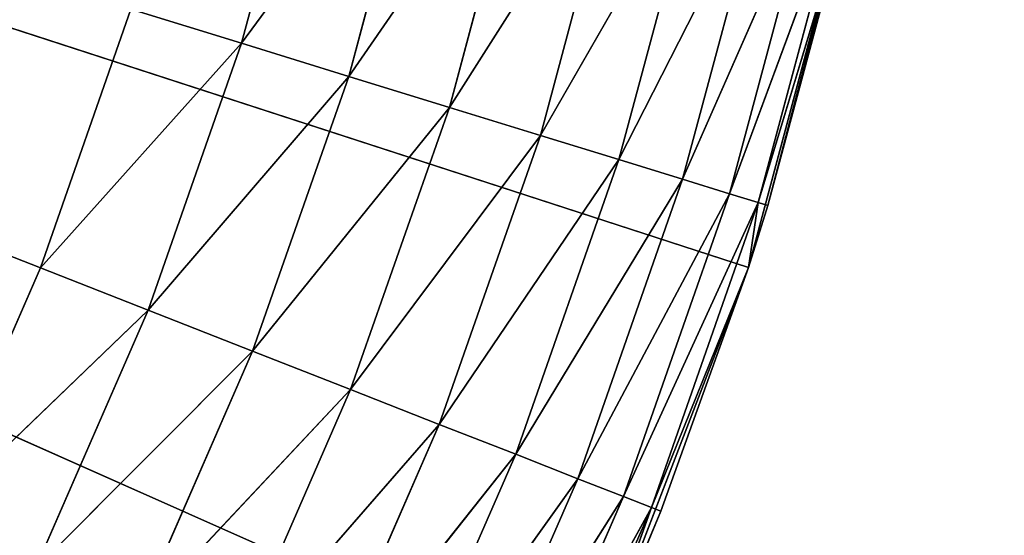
# Model space of a CAD drawing. Header units: centimetres. Extents: x 0.01 to 2.21, y 0.02 to 5.03.
# Tile 105 of 129: x 1.6199 to 1.7676, y 3.7839 to 3.8613. Entities that reach past the tile are written whole.
import ezdxf

# ---------------------------------------------------------------- set-up
doc = ezdxf.new("R2010")
doc.units = ezdxf.units.CM
doc.header["$LTSCALE"] = 2.54
doc.layers.get('0').update_dxf_attribs({"true_color": 0xff5454})

# ---------------------------------------------------------------- blocks, each defined once
blk = doc.blocks.new('Haczyk na r_czniki NUV przykr_cany.STL')
at = {"color": 0}
for p, q in [((1.111, 4.025, 0.6515), (1.62298, 3.82406, 0.6515)), ((1.111, 4.025, 0.6515), (1.62298, 3.82406, 0.6515)), ((1.111, 4.025, 0.1515), (1.7048, 3.76062, 0.1515)), ((1.72919, 3.82414, 0.1515), (1.111, 4.025, 0.1515)), ((1.72919, 3.82414, 0.1515), (1.111, 4.025, 0.1515)), ((1.111, 4.025, 0.1515), (1.7048, 3.76062, 0.1515)), ((1.65316, 3.85777, 0.64998), (1.66414, 3.89875, 0.64998)), ((1.65316, 3.85777, 0.64998), (1.66414, 3.89875, 0.64998)), ((1.65316, 3.85777, 0.64998), (1.68055, 3.895, 0.64547)), ((1.65316, 3.85777, 0.64998), (1.68055, 3.895, 0.64547)), ((1.66925, 3.8528, 0.64547), (1.68055, 3.895, 0.64547)), ((1.66925, 3.8528, 0.64547), (1.68055, 3.895, 0.64547)), ((1.66925, 3.8528, 0.64547), (1.69596, 3.89149, 0.6381)), ((1.66925, 3.8528, 0.64547), (1.69596, 3.89149, 0.6381)), ((1.68434, 3.84815, 0.6381), (1.69596, 3.89149, 0.6381)), ((1.68434, 3.84815, 0.6381), (1.69596, 3.89149, 0.6381)), ((1.72919, 3.82414, 0.1515), (1.7468, 3.88986, 0.1515)), ((1.72919, 3.82414, 0.1515), (1.7468, 3.88986, 0.1515)), ((1.7468, 3.88986, 0.1515), (1.73212, 3.83341, 0.5515)), ((1.7468, 3.88986, 0.1515), (1.73212, 3.83341, 0.5515)), ((1.68434, 3.84815, 0.6381), (1.70988, 3.88831, 0.6281)), ((1.68434, 3.84815, 0.6381), (1.70988, 3.88831, 0.6281)), ((1.69799, 3.84394, 0.6281), (1.70988, 3.88831, 0.6281)), ((1.69799, 3.84394, 0.6281), (1.70988, 3.88831, 0.6281)), ((1.69799, 3.84394, 0.6281), (1.72189, 3.88557, 0.61578)), ((1.69799, 3.84394, 0.6281), (1.72189, 3.88557, 0.61578)), ((1.70977, 3.8403, 0.61578), (1.72189, 3.88557, 0.61578)), ((1.70977, 3.8403, 0.61578), (1.72189, 3.88557, 0.61578)), ((1.70977, 3.8403, 0.61578), (1.73164, 3.88334, 0.6015)), ((1.70977, 3.8403, 0.61578), (1.73164, 3.88334, 0.6015)), ((1.71932, 3.83736, 0.6015), (1.73164, 3.88334, 0.6015)), ((1.71932, 3.83736, 0.6015), (1.73164, 3.88334, 0.6015)), ((1.71932, 3.83736, 0.6015), (1.73882, 3.8817, 0.5857)), ((1.71932, 3.83736, 0.6015), (1.73882, 3.8817, 0.5857)), ((1.72636, 3.83519, 0.5857), (1.73882, 3.8817, 0.5857)), ((1.72636, 3.83519, 0.5857), (1.73882, 3.8817, 0.5857)), ((1.72636, 3.83519, 0.5857), (1.74322, 3.8807, 0.56886)), ((1.72636, 3.83519, 0.5857), (1.74322, 3.8807, 0.56886)), ((1.73067, 3.83386, 0.56886), (1.74322, 3.8807, 0.56886)), ((1.73067, 3.83386, 0.56886), (1.74322, 3.8807, 0.56886)), ((1.73067, 3.83386, 0.56886), (1.7447, 3.88036, 0.5515)), ((1.73067, 3.83386, 0.56886), (1.7447, 3.88036, 0.5515)), ((1.7447, 3.88036, 0.5515), (1.73212, 3.83341, 0.5515)), ((1.7447, 3.88036, 0.5515), (1.73212, 3.83341, 0.5515)), ((1.62298, 3.82406, 0.6515), (1.63657, 3.86288, 0.6515)), ((1.62298, 3.82406, 0.6515), (1.63657, 3.86288, 0.6515)), ((1.63657, 3.86288, 0.6515), (1.65316, 3.85777, 0.64998)), ((1.63657, 3.86288, 0.6515), (1.65316, 3.85777, 0.64998)), ((1.65316, 3.85777, 0.64998), (1.62298, 3.82406, 0.6515)), ((1.65316, 3.85777, 0.64998), (1.62298, 3.82406, 0.6515)), ((1.65316, 3.85777, 0.64998), (1.63915, 3.81772, 0.64998)), ((1.65316, 3.85777, 0.64998), (1.63915, 3.81772, 0.64998)), ((1.65316, 3.85777, 0.64998), (1.66925, 3.8528, 0.64547)), ((1.65316, 3.85777, 0.64998), (1.66925, 3.8528, 0.64547)), ((1.66925, 3.8528, 0.64547), (1.63915, 3.81772, 0.64998)), ((1.66925, 3.8528, 0.64547), (1.63915, 3.81772, 0.64998)), ((1.66925, 3.8528, 0.64547), (1.65482, 3.81157, 0.64547)), ((1.66925, 3.8528, 0.64547), (1.65482, 3.81157, 0.64547)), ((1.66925, 3.8528, 0.64547), (1.68434, 3.84815, 0.6381)), ((1.66925, 3.8528, 0.64547), (1.68434, 3.84815, 0.6381)), ((1.68434, 3.84815, 0.6381), (1.65482, 3.81157, 0.64547)), ((1.68434, 3.84815, 0.6381), (1.65482, 3.81157, 0.64547)), ((1.68434, 3.84815, 0.6381), (1.66952, 3.8058, 0.6381)), ((1.68434, 3.84815, 0.6381), (1.66952, 3.8058, 0.6381)), ((1.68434, 3.84815, 0.6381), (1.69799, 3.84394, 0.6281)), ((1.68434, 3.84815, 0.6381), (1.69799, 3.84394, 0.6281)), ((1.69799, 3.84394, 0.6281), (1.66952, 3.8058, 0.6381)), ((1.69799, 3.84394, 0.6281), (1.66952, 3.8058, 0.6381)), ((1.69799, 3.84394, 0.6281), (1.68282, 3.80058, 0.6281)), ((1.69799, 3.84394, 0.6281), (1.68282, 3.80058, 0.6281)), ((1.69799, 3.84394, 0.6281), (1.70977, 3.8403, 0.61578)), ((1.69799, 3.84394, 0.6281), (1.70977, 3.8403, 0.61578)), ((1.70977, 3.8403, 0.61578), (1.68282, 3.80058, 0.6281)), ((1.70977, 3.8403, 0.61578), (1.68282, 3.80058, 0.6281)), ((1.70977, 3.8403, 0.61578), (1.69429, 3.79608, 0.61578)), ((1.70977, 3.8403, 0.61578), (1.69429, 3.79608, 0.61578)), ((1.70977, 3.8403, 0.61578), (1.71932, 3.83736, 0.6015)), ((1.70977, 3.8403, 0.61578), (1.71932, 3.83736, 0.6015)), ((1.71932, 3.83736, 0.6015), (1.69429, 3.79608, 0.61578)), ((1.71932, 3.83736, 0.6015), (1.69429, 3.79608, 0.61578)), ((1.71932, 3.83736, 0.6015), (1.7036, 3.79242, 0.6015)), ((1.71932, 3.83736, 0.6015), (1.7036, 3.79242, 0.6015)), ((1.71932, 3.83736, 0.6015), (1.72636, 3.83519, 0.5857)), ((1.71932, 3.83736, 0.6015), (1.72636, 3.83519, 0.5857)), ((1.72636, 3.83519, 0.5857), (1.7036, 3.79242, 0.6015)), ((1.72636, 3.83519, 0.5857), (1.7036, 3.79242, 0.6015)), ((1.72636, 3.83519, 0.5857), (1.71045, 3.78973, 0.5857)), ((1.72636, 3.83519, 0.5857), (1.71045, 3.78973, 0.5857)), ((1.72636, 3.83519, 0.5857), (1.73067, 3.83386, 0.56886)), ((1.72636, 3.83519, 0.5857), (1.73067, 3.83386, 0.56886)), ((1.73067, 3.83386, 0.56886), (1.71045, 3.78973, 0.5857)), ((1.73067, 3.83386, 0.56886), (1.71045, 3.78973, 0.5857)), ((1.73067, 3.83386, 0.56886), (1.71465, 3.78808, 0.56886)), ((1.73067, 3.83386, 0.56886), (1.71465, 3.78808, 0.56886)), ((1.73067, 3.83386, 0.56886), (1.72919, 3.82414, 0.5515)), ((1.73067, 3.83386, 0.56886), (1.72919, 3.82414, 0.5515)), ((1.72919, 3.82414, 0.1515), (1.73212, 3.83341, 0.5515)), ((1.73212, 3.83341, 0.5515), (1.72919, 3.82414, 0.5515)), ((1.72919, 3.82414, 0.1515), (1.73212, 3.83341, 0.5515)), ((1.73212, 3.83341, 0.5515), (1.72919, 3.82414, 0.5515)), ((1.73212, 3.83341, 0.5515), (1.73067, 3.83386, 0.56886)), ((1.73212, 3.83341, 0.5515), (1.73067, 3.83386, 0.56886)), ((1.60653, 3.78636, 0.6515), (1.62298, 3.82406, 0.6515)), ((1.60653, 3.78636, 0.6515), (1.62298, 3.82406, 0.6515)), ((1.62298, 3.82406, 0.6515), (1.63915, 3.81772, 0.64998)), ((1.62298, 3.82406, 0.6515), (1.63915, 3.81772, 0.64998)), ((1.7048, 3.76062, 0.1515), (1.72919, 3.82414, 0.1515)), ((1.7048, 3.76062, 0.1515), (1.72919, 3.82414, 0.1515)), ((1.72919, 3.82414, 0.5515), (1.71465, 3.78808, 0.56886)), ((1.72919, 3.82414, 0.5515), (1.71465, 3.78808, 0.56886)), ((1.72919, 3.82414, 0.1515), (1.71607, 3.78753, 0.5515)), ((1.72919, 3.82414, 0.1515), (1.71607, 3.78753, 0.5515)), ((1.72919, 3.82414, 0.5515), (1.71607, 3.78753, 0.5515)), ((1.72919, 3.82414, 0.5515), (1.71607, 3.78753, 0.5515)), ((1.72919, 3.82414, 0.1515), (1.72919, 3.82414, 0.5515)), ((1.72919, 3.82414, 0.1515), (1.72919, 3.82414, 0.5515)), ((1.63915, 3.81772, 0.64998), (1.60653, 3.78636, 0.6515)), ((1.63915, 3.81772, 0.64998), (1.60653, 3.78636, 0.6515)), ((1.63915, 3.81772, 0.64998), (1.62218, 3.77883, 0.64998)), ((1.63915, 3.81772, 0.64998), (1.62218, 3.77883, 0.64998)), ((1.63915, 3.81772, 0.64998), (1.65482, 3.81157, 0.64547)), ((1.63915, 3.81772, 0.64998), (1.65482, 3.81157, 0.64547)), ((1.65482, 3.81157, 0.64547), (1.62218, 3.77883, 0.64998)), ((1.65482, 3.81157, 0.64547), (1.62218, 3.77883, 0.64998)), ((1.65482, 3.81157, 0.64547), (1.63735, 3.77152, 0.64547)), ((1.65482, 3.81157, 0.64547), (1.63735, 3.77152, 0.64547)), ((1.65482, 3.81157, 0.64547), (1.66952, 3.8058, 0.6381)), ((1.65482, 3.81157, 0.64547), (1.66952, 3.8058, 0.6381)), ((1.66952, 3.8058, 0.6381), (1.63735, 3.77152, 0.64547)), ((1.66952, 3.8058, 0.6381), (1.63735, 3.77152, 0.64547)), ((1.66952, 3.8058, 0.6381), (1.65158, 3.76467, 0.6381)), ((1.66952, 3.8058, 0.6381), (1.65158, 3.76467, 0.6381)), ((1.66952, 3.8058, 0.6381), (1.68282, 3.80058, 0.6281)), ((1.66952, 3.8058, 0.6381), (1.68282, 3.80058, 0.6281)), ((1.68282, 3.80058, 0.6281), (1.65158, 3.76467, 0.6381)), ((1.68282, 3.80058, 0.6281), (1.65158, 3.76467, 0.6381)), ((1.68282, 3.80058, 0.6281), (1.66445, 3.75847, 0.6281)), ((1.68282, 3.80058, 0.6281), (1.66445, 3.75847, 0.6281)), ((1.68282, 3.80058, 0.6281), (1.69429, 3.79608, 0.61578)), ((1.68282, 3.80058, 0.6281), (1.69429, 3.79608, 0.61578)), ((1.69429, 3.79608, 0.61578), (1.66445, 3.75847, 0.6281)), ((1.69429, 3.79608, 0.61578), (1.66445, 3.75847, 0.6281)), ((1.69429, 3.79608, 0.61578), (1.67555, 3.75313, 0.61578)), ((1.69429, 3.79608, 0.61578), (1.67555, 3.75313, 0.61578)), ((1.69429, 3.79608, 0.61578), (1.7036, 3.79242, 0.6015)), ((1.69429, 3.79608, 0.61578), (1.7036, 3.79242, 0.6015)), ((1.7036, 3.79242, 0.6015), (1.67555, 3.75313, 0.61578)), ((1.7036, 3.79242, 0.6015), (1.67555, 3.75313, 0.61578)), ((1.7036, 3.79242, 0.6015), (1.68456, 3.74879, 0.6015)), ((1.7036, 3.79242, 0.6015), (1.68456, 3.74879, 0.6015)), ((1.7036, 3.79242, 0.6015), (1.71045, 3.78973, 0.5857)), ((1.7036, 3.79242, 0.6015), (1.71045, 3.78973, 0.5857)), ((1.71045, 3.78973, 0.5857), (1.68456, 3.74879, 0.6015)), ((1.71045, 3.78973, 0.5857), (1.68456, 3.74879, 0.6015)), ((1.71045, 3.78973, 0.5857), (1.6912, 3.74559, 0.5857)), ((1.71045, 3.78973, 0.5857), (1.6912, 3.74559, 0.5857)), ((1.71045, 3.78973, 0.5857), (1.71465, 3.78808, 0.56886)), ((1.71045, 3.78973, 0.5857), (1.71465, 3.78808, 0.56886)), ((1.71465, 3.78808, 0.56886), (1.6912, 3.74559, 0.5857)), ((1.71465, 3.78808, 0.56886), (1.6912, 3.74559, 0.5857)), ((1.71465, 3.78808, 0.56886), (1.69526, 3.74363, 0.56886)), ((1.71465, 3.78808, 0.56886), (1.69526, 3.74363, 0.56886)), ((1.71465, 3.78808, 0.56886), (1.7048, 3.76062, 0.5515)), ((1.71465, 3.78808, 0.56886), (1.7048, 3.76062, 0.5515)), ((1.7048, 3.76062, 0.1515), (1.71607, 3.78753, 0.5515)), ((1.71607, 3.78753, 0.5515), (1.7048, 3.76062, 0.5515)), ((1.7048, 3.76062, 0.1515), (1.71607, 3.78753, 0.5515)), ((1.71607, 3.78753, 0.5515), (1.7048, 3.76062, 0.5515)), ((1.71607, 3.78753, 0.5515), (1.71465, 3.78808, 0.56886)), ((1.71607, 3.78753, 0.5515), (1.71465, 3.78808, 0.56886))]:
    blk.add_line(p, q, dxfattribs=at)
mesh = blk.add_polyface(dxfattribs=at)
corners = [(2.211, 0.325, 0.0015), (1.43989, 3.90529, 0.0015), (2.211, 4.525, 0.0015)]
mesh.append_faces([[corners[k] for k in face] for face in [(0, 1, 2)]], dxfattribs={"color": 0})
mesh = blk.add_polyface(dxfattribs=at)
corners = [(2.211, 4.525, 0.1515), (1.45568, 3.96422, 0.1515), (2.211, 0.325, 0.1515)]
mesh.append_faces([[corners[k] for k in face] for face in [(0, 1, 2)]], dxfattribs={"color": 0})
mesh = blk.add_polyface(dxfattribs=at)
corners = [(1.63657, 3.86288, 0.6515), (1.111, 4.025, 0.6515), (1.62298, 3.82406, 0.6515)]
mesh.append_faces([[corners[k] for k in face] for face in [(0, 1, 2)]], dxfattribs={"color": 0})
mesh = blk.add_polyface(dxfattribs=at)
corners = [(1.62298, 3.82406, 0.6515), (1.111, 4.025, 0.6515), (1.60653, 3.78636, 0.6515)]
mesh.append_faces([[corners[k] for k in face] for face in [(0, 1, 2)]], dxfattribs={"color": 0})
mesh = blk.add_polyface(dxfattribs=at)
corners = [(1.7048, 3.76062, 0.1515), (1.67392, 3.7, 0.1515), (1.111, 4.025, 0.1515)]
mesh.append_faces([[corners[k] for k in face] for face in [(0, 1, 2)]], dxfattribs={"color": 0})
mesh = blk.add_polyface(dxfattribs=at)
corners = [(1.67392, 3.7, 0.1515), (1.63686, 3.64294, 0.1515), (1.111, 4.025, 0.1515)]
mesh.append_faces([[corners[k] for k in face] for face in [(0, 1, 2)]], dxfattribs={"color": 0})
mesh = blk.add_polyface(dxfattribs=at)
corners = [(1.63686, 3.64294, 0.1515), (1.59404, 3.59007, 0.1515), (1.111, 4.025, 0.1515)]
mesh.append_faces([[corners[k] for k in face] for face in [(0, 1, 2)]], dxfattribs={"color": 0})
mesh = blk.add_polyface(dxfattribs=at)
corners = [(1.7468, 3.88986, 0.1515), (1.72919, 3.82414, 0.1515), (1.111, 4.025, 0.1515)]
mesh.append_faces([[corners[k] for k in face] for face in [(0, 1, 2)]], dxfattribs={"color": 0})
mesh = blk.add_polyface(dxfattribs=at)
corners = [(1.72919, 3.82414, 0.1515), (1.7048, 3.76062, 0.1515), (1.111, 4.025, 0.1515)]
mesh.append_faces([[corners[k] for k in face] for face in [(0, 1, 2)]], dxfattribs={"color": 0})
mesh = blk.add_polyface(dxfattribs=at)
corners = [(2.211, 0.325, 0.1515), (1.45568, 3.96422, 0.1515), (1.43989, 3.90529, 0.1515)]
mesh.append_faces([[corners[k] for k in face] for face in [(0, 1, 2)]], dxfattribs={"color": 0})
mesh = blk.add_polyface(dxfattribs=at)
corners = [(2.211, 0.325, 0.0015), (1.41411, 3.85, 0.0015), (1.43989, 3.90529, 0.0015)]
mesh.append_faces([[corners[k] for k in face] for face in [(0, 1, 2)]], dxfattribs={"color": 0})
mesh = blk.add_polyface(dxfattribs=at)
corners = [(2.211, 0.325, 0.1515), (1.43989, 3.90529, 0.1515), (1.41411, 3.85, 0.1515)]
mesh.append_faces([[corners[k] for k in face] for face in [(0, 1, 2)]], dxfattribs={"color": 0})
mesh = blk.add_polyface(dxfattribs=at)
corners = [(1.66414, 3.89875, 0.64998), (1.63657, 3.86288, 0.6515), (1.65316, 3.85777, 0.64998)]
mesh.append_faces([[corners[k] for k in face] for face in [(0, 1, 2)]], dxfattribs={"color": 0})
mesh = blk.add_polyface(dxfattribs=at)
corners = [(1.68055, 3.895, 0.64547), (1.66414, 3.89875, 0.64998), (1.65316, 3.85777, 0.64998)]
mesh.append_faces([[corners[k] for k in face] for face in [(0, 1, 2)]], dxfattribs={"color": 0})
mesh = blk.add_polyface(dxfattribs=at)
corners = [(1.68055, 3.895, 0.64547), (1.65316, 3.85777, 0.64998), (1.66925, 3.8528, 0.64547)]
mesh.append_faces([[corners[k] for k in face] for face in [(0, 1, 2)]], dxfattribs={"color": 0})
mesh = blk.add_polyface(dxfattribs=at)
corners = [(1.69596, 3.89149, 0.6381), (1.68055, 3.895, 0.64547), (1.66925, 3.8528, 0.64547)]
mesh.append_faces([[corners[k] for k in face] for face in [(0, 1, 2)]], dxfattribs={"color": 0})
mesh = blk.add_polyface(dxfattribs=at)
corners = [(1.69596, 3.89149, 0.6381), (1.66925, 3.8528, 0.64547), (1.68434, 3.84815, 0.6381)]
mesh.append_faces([[corners[k] for k in face] for face in [(0, 1, 2)]], dxfattribs={"color": 0})
mesh = blk.add_polyface(dxfattribs=at)
corners = [(1.70988, 3.88831, 0.6281), (1.69596, 3.89149, 0.6381), (1.68434, 3.84815, 0.6381)]
mesh.append_faces([[corners[k] for k in face] for face in [(0, 1, 2)]], dxfattribs={"color": 0})
mesh = blk.add_polyface(dxfattribs=at)
corners = [(1.7468, 3.88986, 0.1515), (1.73212, 3.83341, 0.5515), (1.72919, 3.82414, 0.1515)]
mesh.append_faces([[corners[k] for k in face] for face in [(0, 1, 2)]], dxfattribs={"color": 0})
mesh = blk.add_polyface(dxfattribs=at)
corners = [(1.7468, 3.88986, 0.1515), (1.7447, 3.88036, 0.5515), (1.73212, 3.83341, 0.5515)]
mesh.append_faces([[corners[k] for k in face] for face in [(0, 1, 2)]], dxfattribs={"color": 0})
mesh = blk.add_polyface(dxfattribs=at)
corners = [(1.70988, 3.88831, 0.6281), (1.68434, 3.84815, 0.6381), (1.69799, 3.84394, 0.6281)]
mesh.append_faces([[corners[k] for k in face] for face in [(0, 1, 2)]], dxfattribs={"color": 0})
mesh = blk.add_polyface(dxfattribs=at)
corners = [(1.72189, 3.88557, 0.61578), (1.70988, 3.88831, 0.6281), (1.69799, 3.84394, 0.6281)]
mesh.append_faces([[corners[k] for k in face] for face in [(0, 1, 2)]], dxfattribs={"color": 0})
mesh = blk.add_polyface(dxfattribs=at)
corners = [(1.72189, 3.88557, 0.61578), (1.69799, 3.84394, 0.6281), (1.70977, 3.8403, 0.61578)]
mesh.append_faces([[corners[k] for k in face] for face in [(0, 1, 2)]], dxfattribs={"color": 0})
mesh = blk.add_polyface(dxfattribs=at)
corners = [(1.72189, 3.88557, 0.61578), (1.70977, 3.8403, 0.61578), (1.73164, 3.88334, 0.6015)]
mesh.append_faces([[corners[k] for k in face] for face in [(0, 1, 2)]], dxfattribs={"color": 0})
mesh = blk.add_polyface(dxfattribs=at)
corners = [(1.73164, 3.88334, 0.6015), (1.70977, 3.8403, 0.61578), (1.71932, 3.83736, 0.6015)]
mesh.append_faces([[corners[k] for k in face] for face in [(0, 1, 2)]], dxfattribs={"color": 0})
mesh = blk.add_polyface(dxfattribs=at)
corners = [(1.73164, 3.88334, 0.6015), (1.71932, 3.83736, 0.6015), (1.73882, 3.8817, 0.5857)]
mesh.append_faces([[corners[k] for k in face] for face in [(0, 1, 2)]], dxfattribs={"color": 0})
mesh = blk.add_polyface(dxfattribs=at)
corners = [(1.73882, 3.8817, 0.5857), (1.71932, 3.83736, 0.6015), (1.72636, 3.83519, 0.5857)]
mesh.append_faces([[corners[k] for k in face] for face in [(0, 1, 2)]], dxfattribs={"color": 0})
mesh = blk.add_polyface(dxfattribs=at)
corners = [(1.73882, 3.8817, 0.5857), (1.72636, 3.83519, 0.5857), (1.74322, 3.8807, 0.56886)]
mesh.append_faces([[corners[k] for k in face] for face in [(0, 1, 2)]], dxfattribs={"color": 0})
mesh = blk.add_polyface(dxfattribs=at)
corners = [(1.74322, 3.8807, 0.56886), (1.72636, 3.83519, 0.5857), (1.73067, 3.83386, 0.56886)]
mesh.append_faces([[corners[k] for k in face] for face in [(0, 1, 2)]], dxfattribs={"color": 0})
mesh = blk.add_polyface(dxfattribs=at)
corners = [(1.74322, 3.8807, 0.56886), (1.73067, 3.83386, 0.56886), (1.7447, 3.88036, 0.5515)]
mesh.append_faces([[corners[k] for k in face] for face in [(0, 1, 2)]], dxfattribs={"color": 0})
mesh = blk.add_polyface(dxfattribs=at)
corners = [(1.7447, 3.88036, 0.5515), (1.73067, 3.83386, 0.56886), (1.73212, 3.83341, 0.5515)]
mesh.append_faces([[corners[k] for k in face] for face in [(0, 1, 2)]], dxfattribs={"color": 0})
mesh = blk.add_polyface(dxfattribs=at)
corners = [(1.65316, 3.85777, 0.64998), (1.63657, 3.86288, 0.6515), (1.62298, 3.82406, 0.6515)]
mesh.append_faces([[corners[k] for k in face] for face in [(0, 1, 2)]], dxfattribs={"color": 0})
mesh = blk.add_polyface(dxfattribs=at)
corners = [(1.65316, 3.85777, 0.64998), (1.62298, 3.82406, 0.6515), (1.63915, 3.81772, 0.64998)]
mesh.append_faces([[corners[k] for k in face] for face in [(0, 1, 2)]], dxfattribs={"color": 0})
mesh = blk.add_polyface(dxfattribs=at)
corners = [(1.66925, 3.8528, 0.64547), (1.65316, 3.85777, 0.64998), (1.63915, 3.81772, 0.64998)]
mesh.append_faces([[corners[k] for k in face] for face in [(0, 1, 2)]], dxfattribs={"color": 0})
mesh = blk.add_polyface(dxfattribs=at)
corners = [(1.66925, 3.8528, 0.64547), (1.63915, 3.81772, 0.64998), (1.65482, 3.81157, 0.64547)]
mesh.append_faces([[corners[k] for k in face] for face in [(0, 1, 2)]], dxfattribs={"color": 0})
mesh = blk.add_polyface(dxfattribs=at)
corners = [(1.68434, 3.84815, 0.6381), (1.66925, 3.8528, 0.64547), (1.65482, 3.81157, 0.64547)]
mesh.append_faces([[corners[k] for k in face] for face in [(0, 1, 2)]], dxfattribs={"color": 0})
mesh = blk.add_polyface(dxfattribs=at)
corners = [(2.211, 0.325, 0.0015), (1.37912, 3.80002, 0.0015), (1.41411, 3.85, 0.0015)]
mesh.append_faces([[corners[k] for k in face] for face in [(0, 1, 2)]], dxfattribs={"color": 0})
mesh = blk.add_polyface(dxfattribs=at)
corners = [(2.211, 0.325, 0.1515), (1.41411, 3.85, 0.1515), (1.37912, 3.80002, 0.1515)]
mesh.append_faces([[corners[k] for k in face] for face in [(0, 1, 2)]], dxfattribs={"color": 0})
mesh = blk.add_polyface(dxfattribs=at)
corners = [(1.68434, 3.84815, 0.6381), (1.65482, 3.81157, 0.64547), (1.66952, 3.8058, 0.6381)]
mesh.append_faces([[corners[k] for k in face] for face in [(0, 1, 2)]], dxfattribs={"color": 0})
mesh = blk.add_polyface(dxfattribs=at)
corners = [(1.69799, 3.84394, 0.6281), (1.68434, 3.84815, 0.6381), (1.66952, 3.8058, 0.6381)]
mesh.append_faces([[corners[k] for k in face] for face in [(0, 1, 2)]], dxfattribs={"color": 0})
mesh = blk.add_polyface(dxfattribs=at)
corners = [(1.69799, 3.84394, 0.6281), (1.66952, 3.8058, 0.6381), (1.68282, 3.80058, 0.6281)]
mesh.append_faces([[corners[k] for k in face] for face in [(0, 1, 2)]], dxfattribs={"color": 0})
mesh = blk.add_polyface(dxfattribs=at)
corners = [(1.70977, 3.8403, 0.61578), (1.69799, 3.84394, 0.6281), (1.68282, 3.80058, 0.6281)]
mesh.append_faces([[corners[k] for k in face] for face in [(0, 1, 2)]], dxfattribs={"color": 0})
mesh = blk.add_polyface(dxfattribs=at)
corners = [(1.70977, 3.8403, 0.61578), (1.68282, 3.80058, 0.6281), (1.69429, 3.79608, 0.61578)]
mesh.append_faces([[corners[k] for k in face] for face in [(0, 1, 2)]], dxfattribs={"color": 0})
mesh = blk.add_polyface(dxfattribs=at)
corners = [(1.70977, 3.8403, 0.61578), (1.69429, 3.79608, 0.61578), (1.71932, 3.83736, 0.6015)]
mesh.append_faces([[corners[k] for k in face] for face in [(0, 1, 2)]], dxfattribs={"color": 0})
mesh = blk.add_polyface(dxfattribs=at)
corners = [(1.71932, 3.83736, 0.6015), (1.69429, 3.79608, 0.61578), (1.7036, 3.79242, 0.6015)]
mesh.append_faces([[corners[k] for k in face] for face in [(0, 1, 2)]], dxfattribs={"color": 0})
mesh = blk.add_polyface(dxfattribs=at)
corners = [(1.71932, 3.83736, 0.6015), (1.7036, 3.79242, 0.6015), (1.72636, 3.83519, 0.5857)]
mesh.append_faces([[corners[k] for k in face] for face in [(0, 1, 2)]], dxfattribs={"color": 0})
mesh = blk.add_polyface(dxfattribs=at)
corners = [(1.72636, 3.83519, 0.5857), (1.7036, 3.79242, 0.6015), (1.71045, 3.78973, 0.5857)]
mesh.append_faces([[corners[k] for k in face] for face in [(0, 1, 2)]], dxfattribs={"color": 0})
mesh = blk.add_polyface(dxfattribs=at)
corners = [(1.72636, 3.83519, 0.5857), (1.71045, 3.78973, 0.5857), (1.73067, 3.83386, 0.56886)]
mesh.append_faces([[corners[k] for k in face] for face in [(0, 1, 2)]], dxfattribs={"color": 0})
mesh = blk.add_polyface(dxfattribs=at)
corners = [(1.73067, 3.83386, 0.56886), (1.71045, 3.78973, 0.5857), (1.71465, 3.78808, 0.56886)]
mesh.append_faces([[corners[k] for k in face] for face in [(0, 1, 2)]], dxfattribs={"color": 0})
mesh = blk.add_polyface(dxfattribs=at)
corners = [(1.73067, 3.83386, 0.56886), (1.71465, 3.78808, 0.56886), (1.72919, 3.82414, 0.5515)]
mesh.append_faces([[corners[k] for k in face] for face in [(0, 1, 2)]], dxfattribs={"color": 0})
mesh = blk.add_polyface(dxfattribs=at)
corners = [(1.73067, 3.83386, 0.56886), (1.72919, 3.82414, 0.5515), (1.73212, 3.83341, 0.5515)]
mesh.append_faces([[corners[k] for k in face] for face in [(0, 1, 2)]], dxfattribs={"color": 0})
mesh = blk.add_polyface(dxfattribs=at)
corners = [(1.73212, 3.83341, 0.5515), (1.72919, 3.82414, 0.5515), (1.72919, 3.82414, 0.1515)]
mesh.append_faces([[corners[k] for k in face] for face in [(0, 1, 2)]], dxfattribs={"color": 0})
mesh = blk.add_polyface(dxfattribs=at)
corners = [(1.63915, 3.81772, 0.64998), (1.62298, 3.82406, 0.6515), (1.60653, 3.78636, 0.6515)]
mesh.append_faces([[corners[k] for k in face] for face in [(0, 1, 2)]], dxfattribs={"color": 0})
mesh = blk.add_polyface(dxfattribs=at)
corners = [(1.72919, 3.82414, 0.1515), (1.71607, 3.78753, 0.5515), (1.7048, 3.76062, 0.1515)]
mesh.append_faces([[corners[k] for k in face] for face in [(0, 1, 2)]], dxfattribs={"color": 0})
mesh = blk.add_polyface(dxfattribs=at)
corners = [(1.72919, 3.82414, 0.5515), (1.71465, 3.78808, 0.56886), (1.71607, 3.78753, 0.5515)]
mesh.append_faces([[corners[k] for k in face] for face in [(0, 1, 2)]], dxfattribs={"color": 0})
mesh = blk.add_polyface(dxfattribs=at)
corners = [(1.72919, 3.82414, 0.5515), (1.71607, 3.78753, 0.5515), (1.72919, 3.82414, 0.1515)]
mesh.append_faces([[corners[k] for k in face] for face in [(0, 1, 2)]], dxfattribs={"color": 0})
mesh = blk.add_polyface(dxfattribs=at)
corners = [(1.63915, 3.81772, 0.64998), (1.60653, 3.78636, 0.6515), (1.62218, 3.77883, 0.64998)]
mesh.append_faces([[corners[k] for k in face] for face in [(0, 1, 2)]], dxfattribs={"color": 0})
mesh = blk.add_polyface(dxfattribs=at)
corners = [(1.65482, 3.81157, 0.64547), (1.63915, 3.81772, 0.64998), (1.62218, 3.77883, 0.64998)]
mesh.append_faces([[corners[k] for k in face] for face in [(0, 1, 2)]], dxfattribs={"color": 0})
mesh = blk.add_polyface(dxfattribs=at)
corners = [(1.65482, 3.81157, 0.64547), (1.62218, 3.77883, 0.64998), (1.63735, 3.77152, 0.64547)]
mesh.append_faces([[corners[k] for k in face] for face in [(0, 1, 2)]], dxfattribs={"color": 0})
mesh = blk.add_polyface(dxfattribs=at)
corners = [(1.66952, 3.8058, 0.6381), (1.65482, 3.81157, 0.64547), (1.63735, 3.77152, 0.64547)]
mesh.append_faces([[corners[k] for k in face] for face in [(0, 1, 2)]], dxfattribs={"color": 0})
mesh = blk.add_polyface(dxfattribs=at)
corners = [(1.66952, 3.8058, 0.6381), (1.63735, 3.77152, 0.64547), (1.65158, 3.76467, 0.6381)]
mesh.append_faces([[corners[k] for k in face] for face in [(0, 1, 2)]], dxfattribs={"color": 0})
mesh = blk.add_polyface(dxfattribs=at)
corners = [(1.68282, 3.80058, 0.6281), (1.66952, 3.8058, 0.6381), (1.65158, 3.76467, 0.6381)]
mesh.append_faces([[corners[k] for k in face] for face in [(0, 1, 2)]], dxfattribs={"color": 0})
mesh = blk.add_polyface(dxfattribs=at)
corners = [(1.68282, 3.80058, 0.6281), (1.65158, 3.76467, 0.6381), (1.66445, 3.75847, 0.6281)]
mesh.append_faces([[corners[k] for k in face] for face in [(0, 1, 2)]], dxfattribs={"color": 0})
mesh = blk.add_polyface(dxfattribs=at)
corners = [(1.69429, 3.79608, 0.61578), (1.68282, 3.80058, 0.6281), (1.66445, 3.75847, 0.6281)]
mesh.append_faces([[corners[k] for k in face] for face in [(0, 1, 2)]], dxfattribs={"color": 0})
mesh = blk.add_polyface(dxfattribs=at)
corners = [(2.211, 0.325, 0.0015), (1.33598, 3.75688, 0.0015), (1.37912, 3.80002, 0.0015)]
mesh.append_faces([[corners[k] for k in face] for face in [(0, 1, 2)]], dxfattribs={"color": 0})
mesh = blk.add_polyface(dxfattribs=at)
corners = [(2.211, 0.325, 0.1515), (1.37912, 3.80002, 0.1515), (1.33598, 3.75688, 0.1515)]
mesh.append_faces([[corners[k] for k in face] for face in [(0, 1, 2)]], dxfattribs={"color": 0})
mesh = blk.add_polyface(dxfattribs=at)
corners = [(1.69429, 3.79608, 0.61578), (1.66445, 3.75847, 0.6281), (1.67555, 3.75313, 0.61578)]
mesh.append_faces([[corners[k] for k in face] for face in [(0, 1, 2)]], dxfattribs={"color": 0})
mesh = blk.add_polyface(dxfattribs=at)
corners = [(1.69429, 3.79608, 0.61578), (1.67555, 3.75313, 0.61578), (1.7036, 3.79242, 0.6015)]
mesh.append_faces([[corners[k] for k in face] for face in [(0, 1, 2)]], dxfattribs={"color": 0})
mesh = blk.add_polyface(dxfattribs=at)
corners = [(1.7036, 3.79242, 0.6015), (1.67555, 3.75313, 0.61578), (1.68456, 3.74879, 0.6015)]
mesh.append_faces([[corners[k] for k in face] for face in [(0, 1, 2)]], dxfattribs={"color": 0})
mesh = blk.add_polyface(dxfattribs=at)
corners = [(1.7036, 3.79242, 0.6015), (1.68456, 3.74879, 0.6015), (1.71045, 3.78973, 0.5857)]
mesh.append_faces([[corners[k] for k in face] for face in [(0, 1, 2)]], dxfattribs={"color": 0})
mesh = blk.add_polyface(dxfattribs=at)
corners = [(1.71045, 3.78973, 0.5857), (1.68456, 3.74879, 0.6015), (1.6912, 3.74559, 0.5857)]
mesh.append_faces([[corners[k] for k in face] for face in [(0, 1, 2)]], dxfattribs={"color": 0})
mesh = blk.add_polyface(dxfattribs=at)
corners = [(1.71045, 3.78973, 0.5857), (1.6912, 3.74559, 0.5857), (1.71465, 3.78808, 0.56886)]
mesh.append_faces([[corners[k] for k in face] for face in [(0, 1, 2)]], dxfattribs={"color": 0})
mesh = blk.add_polyface(dxfattribs=at)
corners = [(1.71465, 3.78808, 0.56886), (1.6912, 3.74559, 0.5857), (1.69526, 3.74363, 0.56886)]
mesh.append_faces([[corners[k] for k in face] for face in [(0, 1, 2)]], dxfattribs={"color": 0})
mesh = blk.add_polyface(dxfattribs=at)
corners = [(1.71465, 3.78808, 0.56886), (1.69526, 3.74363, 0.56886), (1.7048, 3.76062, 0.5515)]
mesh.append_faces([[corners[k] for k in face] for face in [(0, 1, 2)]], dxfattribs={"color": 0})
mesh = blk.add_polyface(dxfattribs=at)
corners = [(1.71465, 3.78808, 0.56886), (1.7048, 3.76062, 0.5515), (1.71607, 3.78753, 0.5515)]
mesh.append_faces([[corners[k] for k in face] for face in [(0, 1, 2)]], dxfattribs={"color": 0})
mesh = blk.add_polyface(dxfattribs=at)
corners = [(1.71607, 3.78753, 0.5515), (1.7048, 3.76062, 0.5515), (1.7048, 3.76062, 0.1515)]
mesh.append_faces([[corners[k] for k in face] for face in [(0, 1, 2)]], dxfattribs={"color": 0})
mesh = blk.add_polyface(dxfattribs=at)
corners = [(1.62218, 3.77883, 0.64998), (1.60653, 3.78636, 0.6515), (1.58731, 3.75, 0.6515)]
mesh.append_faces([[corners[k] for k in face] for face in [(0, 1, 2)]], dxfattribs={"color": 0})

msp = doc.modelspace()

# ---------------------------------------------------------------- block references
at = {"color": 0}
msp.add_blockref('Haczyk na r_czniki NUV przykr_cany.STL', (0, 0), dxfattribs=at)

doc.saveas('drawing.dxf')
